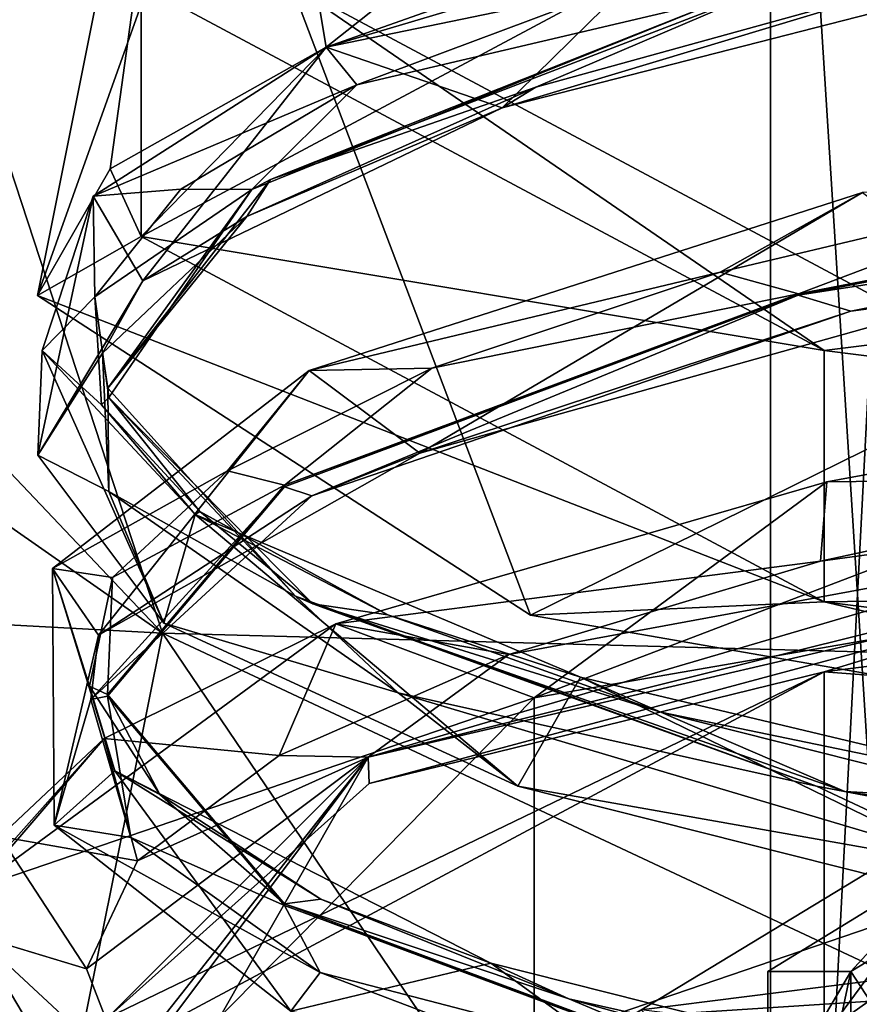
# Model space of a CAD drawing. Header units: millimetres. Extents: x -108 to 108, y -64 to 45.
# Tile 11 of 256: x -71.61 to -68.97, y -3.09 to -0.01. Entities that reach past the tile are written whole.
import ezdxf

# ---------------------------------------------------------------- set-up
doc = ezdxf.new("R2010")
doc.units = ezdxf.units.MM
doc.header["$LTSCALE"] = 65.185185
for name, color, linetype in [('2', 7, 'CONTINUOUS'), ('228', 7, 'CONTINUOUS'), ('23', 7, 'CONTINUOUS'), ('239', 7, 'CONTINUOUS'), ('242', 7, 'CONTINUOUS'), ('243', 7, 'CONTINUOUS'), ('245', 7, 'CONTINUOUS'), ('247', 7, 'CONTINUOUS'), ('27', 7, 'CONTINUOUS'), ('28', 7, 'CONTINUOUS'), ('29', 7, 'CONTINUOUS'), ('3211', 7, 'CONTINUOUS'), ('3214', 7, 'CONTINUOUS'), ('3215', 7, 'CONTINUOUS'), ('420', 7, 'CONTINUOUS'), ('50', 7, 'CONTINUOUS'), ('52', 7, 'CONTINUOUS'), ('579', 7, 'CONTINUOUS'), ('62', 7, 'CONTINUOUS'), ('74', 7, 'CONTINUOUS'), ('746', 7, 'CONTINUOUS'), ('752', 7, 'CONTINUOUS'), ('780', 7, 'CONTINUOUS'), ('829', 7, 'CONTINUOUS'), ('830', 7, 'CONTINUOUS'), ('831', 7, 'CONTINUOUS'), ('832', 7, 'CONTINUOUS'), ('834', 7, 'CONTINUOUS'), ('835', 7, 'CONTINUOUS'), ('836', 7, 'CONTINUOUS'), ('839', 7, 'CONTINUOUS'), ('840', 7, 'CONTINUOUS'), ('844', 7, 'CONTINUOUS'), ('845', 7, 'CONTINUOUS'), ('846', 7, 'CONTINUOUS')]:
    doc.layers.add(name, color=color, linetype=linetype)

msp = doc.modelspace()

# ---------------------------------------------------------------- linework, layer by layer
at = {"layer": '2', "linetype": 'CONTINUOUS'}
for points in [[(-86, -45), (-86, 45), (-66.6574, 2.1631), (-86, -45)], [(-66.6574, -2.1631), (-86, -45), (-66.6574, 2.1631), (-66.6574, -2.1631)], [(-86, -45), (-55.8852, -5.6629), (39.25, 0), (-86, -45)], [(42.0298, -10.3746), (-86, -45), (39.25, 0), (42.0298, -10.3746)], [(-64.1148, -5.6629), (-86, -45), (-66.6574, -2.1631), (-64.1148, -5.6629)]]:
    msp.add_3dface(points, dxfattribs=at)
at = {"layer": '228', "color": 7, "linetype": 'CONTINUOUS', "true_color": 0xa36635}
for points in [[(-71.225, -0.686, 194.2378), (-69.0813, -1.8317, 187.7403), (-71.55, -0.8708, 194.2704), (-71.225, -0.686, 194.2378)], [(-71.55, -0.8708, 194.2704), (-69.0813, -1.8317, 187.7403), (-70.0026, -1.8736, 188.5832), (-71.55, -0.8708, 194.2704)], [(-70.0026, -1.8736, 188.5832), (-69.0813, -1.8317, 187.7403), (-65.775, -2.6077, 184.4198), (-70.0026, -1.8736, 188.5832)], [(-69.0813, -1.8317, 187.7403), (-63.4688, -2.5398, 183.7244), (-65.775, -2.6077, 184.4198), (-69.0813, -1.8317, 187.7403)]]:
    msp.add_3dface(points, dxfattribs=at)
at = {"layer": '23', "color": 7, "linetype": 'CONTINUOUS', "true_color": 0x0303ff}
msp.add_3dface([(-70.9846, 0.7131, 190.3668), (-66.7886, -0.2897, 184.6795), (-68.6969, 0.2357, 187.6592), (-70.9846, 0.7131, 190.3668)], dxfattribs=at)
at = {"layer": '239', "color": 7, "linetype": 'CONTINUOUS', "true_color": 0xa36635}
for points in [[(-69.1627, -0.8704, 201.0375), (-66.6519, -0.3852, 203.498), (-69.1624, -0.8654, 201.0371), (-69.1627, -0.8704, 201.0375)], [(-69.1624, -0.8654, 201.0371), (-66.6519, -0.3852, 203.498), (-66.6515, -0.3802, 203.4975), (-69.1624, -0.8654, 201.0371)], [(-70.7747, -1.4709, 197.9338), (-69.1627, -0.8704, 201.0375), (-70.7746, -1.4659, 197.9333), (-70.7747, -1.4709, 197.9338)], [(-70.7746, -1.4659, 197.9333), (-69.1627, -0.8704, 201.0375), (-69.1624, -0.8654, 201.0371), (-70.7746, -1.4659, 197.9333)], [(-71.33, -2.1226, 194.4912), (-70.7747, -1.4709, 197.9338), (-70.7746, -1.4659, 197.9333), (-71.33, -2.1226, 194.4912)], [(-71.33, -2.1275, 194.492), (-70.7747, -1.4709, 197.9338), (-71.33, -2.1226, 194.4912), (-71.33, -2.1275, 194.492)]]:
    msp.add_3dface(points, dxfattribs=at)
at = {"layer": '242', "color": 7, "linetype": 'CONTINUOUS', "true_color": 0xa36635}
for points in [[(-69.0813, -1.0438, 187.6014), (-71.225, -0.686, 194.2378), (-71.225, 0.1019, 194.0989), (-69.0813, -1.0438, 187.6014)], [(-69.0813, -1.8317, 187.7403), (-71.225, -0.686, 194.2378), (-69.0813, -1.0438, 187.6014), (-69.0813, -1.8317, 187.7403)], [(-63.4688, -1.7519, 183.5855), (-69.0813, -1.8317, 187.7403), (-69.0813, -1.0438, 187.6014), (-63.4688, -1.7519, 183.5855)], [(-63.4688, -2.5398, 183.7244), (-69.0813, -1.8317, 187.7403), (-63.4688, -1.7519, 183.5855), (-63.4688, -2.5398, 183.7244)]]:
    msp.add_3dface(points, dxfattribs=at)
at = {"layer": '243', "color": 7, "linetype": 'CONTINUOUS', "true_color": 0xa36635}
for points in [[(-70.075, -3.8866, 194.8022), (-68.1508, -2.8583, 200.6342), (-70.075, -8.8106, 195.6704), (-70.075, -3.8866, 194.8022)], [(-70.075, -8.8106, 195.6704), (-68.1508, -2.8583, 200.6342), (-68.1509, -7.7823, 201.5023), (-70.075, -8.8106, 195.6704)]]:
    msp.add_3dface(points, dxfattribs=at)
at = {"layer": '245', "color": 7, "linetype": 'CONTINUOUS', "true_color": 0xa36635}
for points in [[(-69.2549, 0.0947, 200.7368), (-69.3808, 0.0648, 200.5571), (-70.8188, -0.5073, 197.623), (-69.2549, 0.0947, 200.7368)], [(-69.3808, 0.0648, 200.5571), (-70.8771, -0.5389, 197.4321), (-70.8188, -0.5073, 197.623), (-69.3808, 0.0648, 200.5571)], [(-70.8188, -0.5073, 197.623), (-70.8771, -0.5389, 197.4321), (-71.3293, -1.1615, 194.1922), (-70.8188, -0.5073, 197.623)], [(-70.8771, -0.5389, 197.4321), (-71.3257, -1.191, 194.0101), (-71.3293, -1.1615, 194.1922), (-70.8771, -0.5389, 197.4321)], [(-71.3293, -1.1615, 194.1922), (-71.3257, -1.191, 194.0101), (-70.7401, -1.8141, 190.773), (-71.3293, -1.1615, 194.1922)], [(-71.3257, -1.191, 194.0101), (-70.6861, -1.8388, 190.6179), (-70.7401, -1.8141, 190.773), (-71.3257, -1.191, 194.0101)], [(-70.7401, -1.8141, 190.773), (-70.6861, -1.8388, 190.6179), (-69.1053, -2.4098, 187.6952), (-70.7401, -1.8141, 190.773)], [(-70.6861, -1.8388, 190.6179), (-69.0165, -2.4275, 187.5783), (-69.1053, -2.4098, 187.6952), (-70.6861, -1.8388, 190.6179)], [(-69.1053, -2.4098, 187.6952), (-69.0165, -2.4275, 187.5783), (-66.5865, -2.8893, 185.2653), (-69.1053, -2.4098, 187.6952)], [(-69.0165, -2.4275, 187.5783), (-66.4811, -2.899, 185.1915), (-66.5865, -2.8893, 185.2653), (-69.0165, -2.4275, 187.5783)]]:
    msp.add_3dface(points, dxfattribs=at)
at = {"layer": '247', "color": 7, "linetype": 'CONTINUOUS', "true_color": 0x404040}
msp.add_3dface([(-70.75, 0.1019, 194.0989), (-68.6969, 0.2357, 187.6592), (-68.697, -0.9953, 187.8764), (-70.75, 0.1019, 194.0989)], dxfattribs=at)
at = {"layer": '27', "linetype": 'CONTINUOUS'}
for points in [[(-70.6975, -1.1062, 198.7341), (-68.9614, -0.5485, 201.6127), (-70.3498, -1.3654, 199.5635), (-70.6975, -1.1062, 198.7341)], [(-70.3498, -1.3654, 199.5635), (-68.9614, -0.5485, 201.6127), (-68.5477, -0.8612, 202.1565), (-70.3498, -1.3654, 199.5635)], [(-71.5027, -1.7279, 195.4818), (-70.6975, -1.1062, 198.7341), (-71.3588, -1.9369, 196.5838), (-71.5027, -1.7279, 195.4818)], [(-71.3588, -1.9369, 196.5838), (-70.6975, -1.1062, 198.7341), (-70.3498, -1.3654, 199.5635), (-71.3588, -1.9369, 196.5838)], [(-71.3068, -2.3627, 192.1396), (-71.5027, -1.7279, 195.4818), (-71.4974, -2.5328, 193.4458), (-71.3068, -2.3627, 192.1396)], [(-71.4974, -2.5328, 193.4458), (-71.5027, -1.7279, 195.4818), (-71.3588, -1.9369, 196.5838), (-71.4974, -2.5328, 193.4458)], [(-70.7553, -3.1165, 190.3913), (-71.3068, -2.3627, 192.1396), (-71.4974, -2.5328, 193.4458), (-70.7553, -3.1165, 190.3913)], [(-70.1269, -2.9657, 189.0001), (-71.3068, -2.3627, 192.1396), (-70.7553, -3.1165, 190.3913), (-70.1269, -2.9657, 189.0001)], [(-69.189, -3.6461, 187.6544), (-70.1269, -2.9657, 189.0001), (-70.7553, -3.1165, 190.3913), (-69.189, -3.6461, 187.6544)], [(-68.0656, -3.4851, 186.3366), (-70.1269, -2.9657, 189.0001), (-69.189, -3.6461, 187.6544), (-68.0656, -3.4851, 186.3366)]]:
    msp.add_3dface(points, dxfattribs=at)
at = {"layer": '28', "color": 7, "linetype": 'CONTINUOUS', "true_color": 0x0303ff}
for points in [[(-67.2591, -1.6592, 204.555), (-69.9913, -2.1336, 201.8644), (-67.4118, -1.149, 203.4549), (-67.2591, -1.6592, 204.555)], [(-67.4118, -1.149, 203.4549), (-69.9913, -2.1336, 201.8644), (-69.0736, -1.4552, 201.837), (-67.4118, -1.149, 203.4549)], [(-69.0736, -1.4552, 201.837), (-69.9913, -2.1336, 201.8644), (-70.6135, -1.9009, 199.4594), (-69.0736, -1.4552, 201.837)], [(-69.9913, -2.1336, 201.8644), (-71.7456, -2.7315, 198.4736), (-70.6135, -1.9009, 199.4594), (-69.9913, -2.1336, 201.8644)], [(-70.6135, -1.9009, 199.4594), (-71.7456, -2.7315, 198.4736), (-71.3402, -2.2604, 197.5278), (-70.6135, -1.9009, 199.4594)], [(-71.7456, -2.7315, 198.4736), (-72.35, -3.3942, 194.7154), (-71.3402, -2.2604, 197.5278), (-71.7456, -2.7315, 198.4736)], [(-71.3402, -2.2604, 197.5278), (-72.35, -3.3942, 194.7154), (-71.6666, -2.5679, 195.8685), (-71.3402, -2.2604, 197.5278)], [(-71.7424, -2.8784, 194.1869), (-71.7456, -4.0569, 190.9572), (-71.5414, -3.2159, 192.3618), (-71.7424, -2.8784, 194.1869)]]:
    msp.add_3dface(points, dxfattribs=at)
at = {"layer": '29', "color": 7, "linetype": 'CONTINUOUS', "true_color": 0x0303ff}
for points in [[(-69.9913, -2.1336, 201.8644), (-67.2591, -1.6592, 204.555), (-69.9913, -3.3154, 202.0727), (-69.9913, -2.1336, 201.8644)], [(-69.9913, -3.3154, 202.0727), (-67.2591, -1.6592, 204.555), (-67.2591, -2.841, 204.7634), (-69.9913, -3.3154, 202.0727)], [(-71.7456, -2.7315, 198.4736), (-69.9913, -2.1336, 201.8644), (-71.7456, -3.9133, 198.6819), (-71.7456, -2.7315, 198.4736)], [(-71.7456, -3.9133, 198.6819), (-69.9913, -2.1336, 201.8644), (-69.9913, -3.3154, 202.0727), (-71.7456, -3.9133, 198.6819)]]:
    msp.add_3dface(points, dxfattribs=at)
at = {"layer": '3211', "linetype": 'CONTINUOUS'}
for points in [[(-70.9846, 1.9527, 197.397), (-66.7886, 2.9555, 203.0843), (-70.6443, -0.0922, 198.6858), (-70.9846, 1.9527, 197.397)], [(-70.6443, -0.0922, 198.6858), (-66.7886, 2.9555, 203.0843), (-70.0921, -0.2826, 199.8704), (-70.6443, -0.0922, 198.6858)], [(-66.7886, 2.9555, 203.0843), (-68.2607, 0.1872, 202.2808), (-70.0921, -0.2826, 199.8704), (-66.7886, 2.9555, 203.0843)], [(-70.9846, 0.7131, 190.3668), (-70.9846, 1.9527, 197.397), (-71.55, -0.8708, 194.2704), (-70.9846, 0.7131, 190.3668)], [(-71.55, -0.8708, 194.2704), (-70.9846, 1.9527, 197.397), (-71.3213, -0.4736, 196.5227), (-71.55, -0.8708, 194.2704)], [(-70.9846, 1.9527, 197.397), (-70.6443, -0.0922, 198.6858), (-71.3213, -0.4736, 196.5227), (-70.9846, 1.9527, 197.397)], [(-70.9846, 0.7131, 190.3668), (-71.55, -0.8708, 194.2704), (-70.0026, -1.8736, 188.5832), (-70.9846, 0.7131, 190.3668)], [(-66.7886, -0.2897, 184.6795), (-70.9846, 0.7131, 190.3668), (-70.0026, -1.8736, 188.5832), (-66.7886, -0.2897, 184.6795)], [(-71.3755, -0.5594, 196.2462), (-70.6443, -0.0922, 198.6858), (-71.219, -0.8248, 197.0501), (-71.3755, -0.5594, 196.2462)], [(-70.6443, -0.0922, 198.6858), (-70.0921, -0.2826, 199.8704), (-71.219, -0.8248, 197.0501), (-70.6443, -0.0922, 198.6858)], [(-66.7886, -0.2897, 184.6795), (-70.0026, -1.8736, 188.5832), (-65.775, -2.6077, 184.4198), (-66.7886, -0.2897, 184.6795)], [(-71.5347, -1.0435, 193.6968), (-71.3755, -0.5594, 196.2462), (-71.5486, -1.3716, 194.1752), (-71.5347, -1.0435, 193.6968)], [(-71.3755, -0.5594, 196.2462), (-71.219, -0.8248, 197.0501), (-71.5486, -1.3716, 194.1752), (-71.3755, -0.5594, 196.2462)], [(-71.5347, -1.0435, 193.6968), (-71.5486, -1.3716, 194.1752), (-71.153, -1.8992, 191.4034), (-71.5347, -1.0435, 193.6968)], [(-71.0555, -1.5581, 190.9967), (-71.5347, -1.0435, 193.6968), (-71.153, -1.8992, 191.4034), (-71.0555, -1.5581, 190.9967)], [(-71.0555, -1.5581, 190.9967), (-71.153, -1.8992, 191.4034), (-70.0422, -2.41, 188.748), (-71.0555, -1.5581, 190.9967)], [(-69.8459, -2.0681, 188.3501), (-71.0555, -1.5581, 190.9967), (-70.0422, -2.41, 188.748), (-69.8459, -2.0681, 188.3501)], [(-69.8459, -2.0681, 188.3501), (-70.0422, -2.41, 188.748), (-68.1819, -2.8784, 186.3464), (-69.8459, -2.0681, 188.3501)], [(-68.0011, -2.5075, 186.1008), (-69.8459, -2.0681, 188.3501), (-68.1819, -2.8784, 186.3464), (-68.0011, -2.5075, 186.1008)]]:
    msp.add_3dface(points, dxfattribs=at)
at = {"layer": '3214', "color": 7, "linetype": 'CONTINUOUS', "true_color": 0xa36635}
for points in [[(-66.7338, -1.3817, 203.6129), (-70.512, -2.319, 198.818), (-68.1665, -1.6317, 202.3792), (-66.7338, -1.3817, 203.6129)], [(-68.1665, -1.6317, 202.3792), (-70.512, -2.319, 198.818), (-68.1665, -1.7738, 202.4043), (-68.1665, -1.6317, 202.3792)], [(-68.1665, -1.7738, 202.4043), (-70.512, -2.319, 198.818), (-70.5094, -2.4024, 198.8392), (-68.1665, -1.7738, 202.4043)], [(-71.2895, -3.3038, 193.7271), (-71.33, -3.1375, 194.6701), (-70.512, -2.319, 198.818), (-71.2895, -3.3038, 193.7271)], [(-70.512, -2.319, 198.818), (-71.33, -3.1375, 194.6701), (-70.5094, -2.4024, 198.8392), (-70.512, -2.319, 198.818)], [(-71.1681, -3.4689, 192.7908), (-71.2895, -3.3038, 193.7271), (-70.512, -2.319, 198.818), (-71.1681, -3.4689, 192.7908)]]:
    msp.add_3dface(points, dxfattribs=at)
at = {"layer": '3215', "color": 7, "linetype": 'CONTINUOUS', "true_color": 0xa36635}
for points in [[(-71.33, -2.1275, 194.492), (-71.33, -2.1226, 194.4912), (-70.7747, -2.7792, 191.0494), (-71.33, -2.1275, 194.492)], [(-71.33, -2.1275, 194.492), (-70.7747, -2.7792, 191.0494), (-70.7746, -2.7842, 191.0498), (-71.33, -2.1275, 194.492)], [(-70.7747, -2.7792, 191.0494), (-69.1627, -3.3796, 187.9457), (-70.7746, -2.7842, 191.0498), (-70.7747, -2.7792, 191.0494)], [(-69.1627, -3.3796, 187.9457), (-69.1624, -3.3846, 187.9461), (-70.7746, -2.7842, 191.0498), (-69.1627, -3.3796, 187.9457)]]:
    msp.add_3dface(points, dxfattribs=at)
at = {"layer": '420', "color": 8, "linetype": 'CONTINUOUS'}
for points in [[(-68.998, -4.2213, 196.359), (-68.998, -2.9921, 196.1422), (-69.2582, -4.2213, 196.359), (-68.998, -4.2213, 196.359)], [(-69.2582, -4.2213, 196.359), (-68.998, -2.9921, 196.1422), (-69.2582, -3.4335, 196.2201), (-69.2582, -4.2213, 196.359)], [(-69.2582, -3.4335, 196.2201), (-68.998, -2.9921, 196.1422), (-69.2582, -2.9921, 196.1422), (-69.2582, -3.4335, 196.2201)]]:
    msp.add_3dface(points, dxfattribs=at)
at = {"layer": '50', "linetype": 'CONTINUOUS'}
for points in [[(-68.7535, 2.5, 7.5902), (-69.25, 2.5, 9), (-68.6279, -7.3217, 7.4468), (-68.7535, 2.5, 7.5902)], [(-68.6279, -7.3217, 7.4468), (-69.25, 2.5, 9), (-69.25, -7.0611, 9), (-68.6279, -7.3217, 7.4468)]]:
    msp.add_3dface(points, dxfattribs=at)
at = {"layer": '52', "linetype": 'CONTINUOUS'}
for points in [[(-69.25, -7.0611, 9), (-69.25, 2.5, 9), (-68.7535, 2.5, 10.4098), (-69.25, -7.0611, 9)], [(-69.25, -7.0611, 9), (-68.7535, 2.5, 10.4098), (-68.628, -7.3216, 10.5531), (-69.25, -7.0611, 9)]]:
    msp.add_3dface(points, dxfattribs=at)
at = {"layer": '579', "color": 8, "linetype": 'CONTINUOUS'}
for points in [[(-68.424, -2.6424, 198.126), (-68.998, -2.9921, 196.1422), (-68.424, -3.8716, 198.3427), (-68.424, -2.6424, 198.126)], [(-68.998, -2.9921, 196.1422), (-68.998, -4.2213, 196.359), (-68.424, -3.8716, 198.3427), (-68.998, -2.9921, 196.1422)]]:
    msp.add_3dface(points, dxfattribs=at)
at = {"layer": '62', "linetype": 'CONTINUOUS'}
for points in [[(-75.9002, 3.0697, 208.0453), (-71.1572, -1.93, 208.2634), (-72.8124, 3.1205, 210.4337), (-75.9002, 3.0697, 208.0453)], [(-65.4937, -2.0819, 210.3856), (-65.4709, 0.5974, 211.6557), (-72.8124, 3.1205, 210.4337), (-65.4937, -2.0819, 210.3856)], [(-71.1572, -1.93, 208.2634), (-65.4937, -2.0819, 210.3856), (-72.8124, 3.1205, 210.4337), (-71.1572, -1.93, 208.2634)], [(-78.2764, 3.0433, 204.9314), (-71.1572, -1.93, 208.2634), (-75.9002, 3.0697, 208.0453), (-78.2764, 3.0433, 204.9314)], [(-75.3731, -1.702, 203.5559), (-71.1572, -1.93, 208.2634), (-78.2764, 3.0433, 204.9314), (-75.3731, -1.702, 203.5559)], [(-71.1572, -1.93, 208.2634), (-75.3731, -1.702, 203.5559), (-71.7948, -5.0954, 202.4321), (-71.1572, -1.93, 208.2634)], [(-69.1103, -4.9528, 206.1857), (-71.1572, -1.93, 208.2634), (-71.7948, -5.0954, 202.4321), (-69.1103, -4.9528, 206.1857)], [(-65.5169, -4.5755, 208.3222), (-65.4937, -2.0819, 210.3856), (-71.1572, -1.93, 208.2634), (-65.5169, -4.5755, 208.3222)], [(-65.5169, -4.5755, 208.3222), (-71.1572, -1.93, 208.2634), (-69.1103, -4.9528, 206.1857), (-65.5169, -4.5755, 208.3222)]]:
    msp.add_3dface(points, dxfattribs=at)
at = {"layer": '74', "color": 7, "linetype": 'CONTINUOUS', "true_color": 0x0303ff}
for points in [[(-69.9913, -3.3154, 202.0727), (-67.2591, -2.841, 204.7634), (-69.1103, -4.9528, 206.1857), (-69.9913, -3.3154, 202.0727)], [(-67.2591, -2.841, 204.7634), (-65.5169, -4.5755, 208.3222), (-69.1103, -4.9528, 206.1857), (-67.2591, -2.841, 204.7634)]]:
    msp.add_3dface(points, dxfattribs=at)
at = {"layer": '746', "color": 8, "linetype": 'CONTINUOUS'}
for points in [[(-69.2582, -2.9921, 196.1422), (-68.998, -2.9921, 196.1422), (-68.6614, -2.6253, 198.2228), (-69.2582, -2.9921, 196.1422)], [(-68.998, -2.9921, 196.1422), (-68.424, -2.6424, 198.126), (-68.6614, -2.6253, 198.2228), (-68.998, -2.9921, 196.1422)]]:
    msp.add_3dface(points, dxfattribs=at)
at = {"layer": '752', "color": 8, "linetype": 'CONTINUOUS'}
for points in [[(-68.315, -2.6415, 200.712), (-69.7737, -3.1391, 197.8896), (-68.6614, -3.0666, 198.3006), (-68.315, -2.6415, 200.712)], [(-69.7737, -3.1391, 197.8896), (-69.2582, -3.4335, 196.2201), (-68.6614, -3.0666, 198.3006), (-69.7737, -3.1391, 197.8896)]]:
    msp.add_3dface(points, dxfattribs=at)
at = {"layer": '780', "color": 8, "linetype": 'CONTINUOUS'}
for points in [[(-69.2582, -3.4335, 196.2201), (-69.2582, -2.9921, 196.1422), (-68.6614, -2.6253, 198.2228), (-69.2582, -3.4335, 196.2201)], [(-69.2582, -3.4335, 196.2201), (-68.6614, -2.6253, 198.2228), (-68.6614, -3.0666, 198.3006), (-69.2582, -3.4335, 196.2201)]]:
    msp.add_3dface(points, dxfattribs=at)
at = {"layer": '829', "color": 7, "linetype": 'CONTINUOUS', "true_color": 0xa36635}
for points in [[(-70.5475, -0.2107, 198.5356), (-69.3808, 0.0648, 200.5571), (-69.7249, 0.098, 200.1322), (-70.5475, -0.2107, 198.5356)], [(-70.8771, -0.5389, 197.4321), (-69.3808, 0.0648, 200.5571), (-70.5475, -0.2107, 198.5356), (-70.8771, -0.5389, 197.4321)], [(-71.1004, -0.538, 196.8304), (-70.8771, -0.5389, 197.4321), (-70.5475, -0.2107, 198.5356), (-71.1004, -0.538, 196.8304)], [(-69.1624, -0.8654, 201.0371), (-66.6515, -0.3802, 203.4975), (-68.2631, -0.5261, 202.1787), (-69.1624, -0.8654, 201.0371)], [(-71.3695, -0.8753, 195.0607), (-70.8771, -0.5389, 197.4321), (-71.1004, -0.538, 196.8304), (-71.3695, -0.8753, 195.0607)], [(-71.3257, -1.191, 194.0101), (-70.8771, -0.5389, 197.4321), (-71.3695, -0.8753, 195.0607), (-71.3257, -1.191, 194.0101)], [(-69.4081, -0.7982, 200.7878), (-69.1624, -0.8654, 201.0371), (-68.2631, -0.5261, 202.1787), (-69.4081, -0.7982, 200.7878)], [(-70.3128, -1.0993, 199.2348), (-69.1624, -0.8654, 201.0371), (-69.4081, -0.7982, 200.7878), (-70.3128, -1.0993, 199.2348)], [(-71.3488, -1.2136, 193.2784), (-71.3257, -1.191, 194.0101), (-71.3695, -0.8753, 195.0607), (-71.3488, -1.2136, 193.2784)], [(-70.7746, -1.4659, 197.9333), (-69.1624, -0.8654, 201.0371), (-70.3128, -1.0993, 199.2348), (-70.7746, -1.4659, 197.9333)], [(-70.9534, -1.4212, 197.5611), (-70.7746, -1.4659, 197.9333), (-70.3128, -1.0993, 199.2348), (-70.9534, -1.4212, 197.5611)], [(-71.0403, -1.5488, 191.5213), (-71.3257, -1.191, 194.0101), (-71.3488, -1.2136, 193.2784), (-71.0403, -1.5488, 191.5213)], [(-70.6861, -1.8388, 190.6179), (-71.3257, -1.191, 194.0101), (-71.0403, -1.5488, 191.5213), (-70.6861, -1.8388, 190.6179)], [(-66.7338, -1.3817, 203.6129), (-70.0711, -1.9972, 199.8845), (-70.512, -2.319, 198.818), (-66.7338, -1.3817, 203.6129)], [(-69.0926, -1.704, 201.3931), (-70.0711, -1.9972, 199.8845), (-66.7338, -1.3817, 203.6129), (-69.0926, -1.704, 201.3931)], [(-67.8813, -1.4417, 202.7293), (-69.0926, -1.704, 201.3931), (-66.7338, -1.3817, 203.6129), (-67.8813, -1.4417, 202.7293)], [(-71.3145, -1.7561, 195.8079), (-70.7746, -1.4659, 197.9333), (-70.9534, -1.4212, 197.5611), (-71.3145, -1.7561, 195.8079)], [(-71.33, -2.1226, 194.4912), (-70.7746, -1.4659, 197.9333), (-71.3145, -1.7561, 195.8079), (-71.33, -2.1226, 194.4912)], [(-70.4504, -1.8733, 189.832), (-70.6861, -1.8388, 190.6179), (-71.0403, -1.5488, 191.5213), (-70.4504, -1.8733, 189.832)], [(-71.3865, -2.0966, 194.0143), (-71.33, -2.1226, 194.4912), (-71.3145, -1.7561, 195.8079), (-71.3865, -2.0966, 194.0143)], [(-69.0165, -2.4275, 187.5783), (-70.6861, -1.8388, 190.6179), (-69.5936, -2.1784, 188.2554), (-69.0165, -2.4275, 187.5783)], [(-69.5936, -2.1784, 188.2554), (-70.6861, -1.8388, 190.6179), (-70.4504, -1.8733, 189.832), (-69.5936, -2.1784, 188.2554)], [(-70.0711, -1.9972, 199.8845), (-70.7918, -2.3136, 198.2428), (-70.512, -2.319, 198.818), (-70.0711, -1.9972, 199.8845)], [(-71.1655, -2.4363, 192.2306), (-71.33, -2.1226, 194.4912), (-71.3865, -2.0966, 194.0143), (-71.1655, -2.4363, 192.2306)], [(-71.33, -2.1226, 194.4912), (-71.1655, -2.4363, 192.2306), (-70.7747, -2.7792, 191.0494), (-71.33, -2.1226, 194.4912)], [(-68.491, -2.4564, 186.832), (-69.0165, -2.4275, 187.5783), (-69.5936, -2.1784, 188.2554), (-68.491, -2.4564, 186.832)], [(-70.7918, -2.3136, 198.2428), (-71.236, -2.6442, 196.5155), (-70.512, -2.319, 198.818), (-70.7918, -2.3136, 198.2428)], [(-71.3956, -2.9829, 194.7347), (-71.2652, -3.3212, 192.9545), (-70.512, -2.319, 198.818), (-71.3956, -2.9829, 194.7347)], [(-71.236, -2.6442, 196.5155), (-71.3956, -2.9829, 194.7347), (-70.512, -2.319, 198.818), (-71.236, -2.6442, 196.5155)], [(-71.2652, -3.3212, 192.9545), (-71.1681, -3.4689, 192.7908), (-70.512, -2.319, 198.818), (-71.2652, -3.3212, 192.9545)], [(-71.1655, -2.4363, 192.2306), (-70.6607, -2.7651, 190.5151), (-70.7747, -2.7792, 191.0494), (-71.1655, -2.4363, 192.2306)], [(-66.4811, -2.899, 185.1915), (-69.0165, -2.4275, 187.5783), (-67.1718, -2.6997, 185.6), (-66.4811, -2.899, 185.1915)], [(-67.1718, -2.6997, 185.6), (-69.0165, -2.4275, 187.5783), (-68.491, -2.4564, 186.832), (-67.1718, -2.6997, 185.6)], [(-70.6607, -2.7651, 190.5151), (-69.8825, -3.0775, 188.897), (-70.7747, -2.7792, 191.0494), (-70.6607, -2.7651, 190.5151)], [(-70.7747, -2.7792, 191.0494), (-69.8825, -3.0775, 188.897), (-69.1627, -3.3796, 187.9457), (-70.7747, -2.7792, 191.0494)], [(-69.8825, -3.0775, 188.897), (-68.8515, -3.3648, 187.4218), (-69.1627, -3.3796, 187.9457), (-69.8825, -3.0775, 188.897)]]:
    msp.add_3dface(points, dxfattribs=at)
at = {"layer": '830', "color": 7, "linetype": 'CONTINUOUS', "true_color": 0xa36635}
for points in [[(-70.6443, -0.0922, 198.6858), (-69.7249, 0.098, 200.1322), (-68.981, 0.402, 201.3557), (-70.6443, -0.0922, 198.6858)], [(-70.5475, -0.2107, 198.5356), (-69.7249, 0.098, 200.1322), (-70.6443, -0.0922, 198.6858), (-70.5475, -0.2107, 198.5356)], [(-71.3755, -0.5594, 196.2462), (-70.5475, -0.2107, 198.5356), (-70.6443, -0.0922, 198.6858), (-71.3755, -0.5594, 196.2462)], [(-71.1004, -0.538, 196.8304), (-70.5475, -0.2107, 198.5356), (-71.3755, -0.5594, 196.2462), (-71.1004, -0.538, 196.8304)], [(-71.3695, -0.8753, 195.0607), (-71.1004, -0.538, 196.8304), (-71.3755, -0.5594, 196.2462), (-71.3695, -0.8753, 195.0607)], [(-68.9614, -0.5485, 201.6127), (-70.6975, -1.1062, 198.7341), (-69.4081, -0.7982, 200.7878), (-68.9614, -0.5485, 201.6127)], [(-68.9614, -0.5485, 201.6127), (-69.4081, -0.7982, 200.7878), (-68.2631, -0.5261, 202.1787), (-68.9614, -0.5485, 201.6127)], [(-71.5347, -1.0435, 193.6968), (-71.3695, -0.8753, 195.0607), (-71.3755, -0.5594, 196.2462), (-71.5347, -1.0435, 193.6968)], [(-70.6975, -1.1062, 198.7341), (-70.3128, -1.0993, 199.2348), (-69.4081, -0.7982, 200.7878), (-70.6975, -1.1062, 198.7341)], [(-71.3488, -1.2136, 193.2784), (-71.3695, -0.8753, 195.0607), (-71.5347, -1.0435, 193.6968), (-71.3488, -1.2136, 193.2784)], [(-71.0555, -1.5581, 190.9967), (-71.3488, -1.2136, 193.2784), (-71.5347, -1.0435, 193.6968), (-71.0555, -1.5581, 190.9967)], [(-70.6975, -1.1062, 198.7341), (-71.5027, -1.7279, 195.4818), (-70.9534, -1.4212, 197.5611), (-70.6975, -1.1062, 198.7341)], [(-70.6975, -1.1062, 198.7341), (-70.9534, -1.4212, 197.5611), (-70.3128, -1.0993, 199.2348), (-70.6975, -1.1062, 198.7341)], [(-67.4118, -1.149, 203.4549), (-69.0736, -1.4552, 201.837), (-67.8813, -1.4417, 202.7293), (-67.4118, -1.149, 203.4549)], [(-71.0403, -1.5488, 191.5213), (-71.3488, -1.2136, 193.2784), (-71.0555, -1.5581, 190.9967), (-71.0403, -1.5488, 191.5213)], [(-71.5027, -1.7279, 195.4818), (-71.3145, -1.7561, 195.8079), (-70.9534, -1.4212, 197.5611), (-71.5027, -1.7279, 195.4818)], [(-69.0736, -1.4552, 201.837), (-69.0926, -1.704, 201.3931), (-67.8813, -1.4417, 202.7293), (-69.0736, -1.4552, 201.837)], [(-69.0736, -1.4552, 201.837), (-70.6135, -1.9009, 199.4594), (-69.0926, -1.704, 201.3931), (-69.0736, -1.4552, 201.837)], [(-70.4504, -1.8733, 189.832), (-71.0403, -1.5488, 191.5213), (-71.0555, -1.5581, 190.9967), (-70.4504, -1.8733, 189.832)], [(-69.8459, -2.0681, 188.3501), (-70.4504, -1.8733, 189.832), (-71.0555, -1.5581, 190.9967), (-69.8459, -2.0681, 188.3501)], [(-71.5027, -1.7279, 195.4818), (-71.3068, -2.3627, 192.1396), (-71.3865, -2.0966, 194.0143), (-71.5027, -1.7279, 195.4818)], [(-71.5027, -1.7279, 195.4818), (-71.3865, -2.0966, 194.0143), (-71.3145, -1.7561, 195.8079), (-71.5027, -1.7279, 195.4818)], [(-70.6135, -1.9009, 199.4594), (-70.0711, -1.9972, 199.8845), (-69.0926, -1.704, 201.3931), (-70.6135, -1.9009, 199.4594)], [(-69.5936, -2.1784, 188.2554), (-70.4504, -1.8733, 189.832), (-69.8459, -2.0681, 188.3501), (-69.5936, -2.1784, 188.2554)], [(-70.6135, -1.9009, 199.4594), (-71.3402, -2.2604, 197.5278), (-70.7918, -2.3136, 198.2428), (-70.6135, -1.9009, 199.4594)], [(-70.6135, -1.9009, 199.4594), (-70.7918, -2.3136, 198.2428), (-70.0711, -1.9972, 199.8845), (-70.6135, -1.9009, 199.4594)], [(-68.0011, -2.5075, 186.1008), (-69.5936, -2.1784, 188.2554), (-69.8459, -2.0681, 188.3501), (-68.0011, -2.5075, 186.1008)], [(-71.3068, -2.3627, 192.1396), (-71.1655, -2.4363, 192.2306), (-71.3865, -2.0966, 194.0143), (-71.3068, -2.3627, 192.1396)], [(-68.491, -2.4564, 186.832), (-69.5936, -2.1784, 188.2554), (-68.0011, -2.5075, 186.1008), (-68.491, -2.4564, 186.832)], [(-71.3402, -2.2604, 197.5278), (-71.6666, -2.5679, 195.8685), (-71.236, -2.6442, 196.5155), (-71.3402, -2.2604, 197.5278)], [(-71.3402, -2.2604, 197.5278), (-71.236, -2.6442, 196.5155), (-70.7918, -2.3136, 198.2428), (-71.3402, -2.2604, 197.5278)], [(-71.3068, -2.3627, 192.1396), (-70.1269, -2.9657, 189.0001), (-70.6607, -2.7651, 190.5151), (-71.3068, -2.3627, 192.1396)], [(-71.3068, -2.3627, 192.1396), (-70.6607, -2.7651, 190.5151), (-71.1655, -2.4363, 192.2306), (-71.3068, -2.3627, 192.1396)], [(-71.6666, -2.5679, 195.8685), (-71.7424, -2.8784, 194.1869), (-71.3956, -2.9829, 194.7347), (-71.6666, -2.5679, 195.8685)], [(-71.6666, -2.5679, 195.8685), (-71.3956, -2.9829, 194.7347), (-71.236, -2.6442, 196.5155), (-71.6666, -2.5679, 195.8685)], [(-70.1269, -2.9657, 189.0001), (-69.8825, -3.0775, 188.897), (-70.6607, -2.7651, 190.5151), (-70.1269, -2.9657, 189.0001)], [(-71.7424, -2.8784, 194.1869), (-71.5414, -3.2159, 192.3618), (-71.2652, -3.3212, 192.9545), (-71.7424, -2.8784, 194.1869)], [(-71.7424, -2.8784, 194.1869), (-71.2652, -3.3212, 192.9545), (-71.3956, -2.9829, 194.7347), (-71.7424, -2.8784, 194.1869)], [(-70.1269, -2.9657, 189.0001), (-68.0656, -3.4851, 186.3366), (-69.8825, -3.0775, 188.897), (-70.1269, -2.9657, 189.0001)], [(-68.0656, -3.4851, 186.3366), (-68.8515, -3.3648, 187.4218), (-69.8825, -3.0775, 188.897), (-68.0656, -3.4851, 186.3366)]]:
    msp.add_3dface(points, dxfattribs=at)
at = {"layer": '831', "color": 7, "linetype": 'CONTINUOUS', "true_color": 0xa36635}
for points in [[(-70.0921, -0.2826, 199.8704), (-68.2607, 0.1872, 202.2808), (-68.6635, 0.1479, 201.6086), (-70.0921, -0.2826, 199.8704)], [(-69.9862, -0.2179, 199.7305), (-70.0921, -0.2826, 199.8704), (-68.6635, 0.1479, 201.6086), (-69.9862, -0.2179, 199.7305)], [(-70.8931, -0.6233, 197.6266), (-70.0921, -0.2826, 199.8704), (-69.9862, -0.2179, 199.7305), (-70.8931, -0.6233, 197.6266)], [(-71.219, -0.8248, 197.0501), (-70.0921, -0.2826, 199.8704), (-70.8931, -0.6233, 197.6266), (-71.219, -0.8248, 197.0501)], [(-68.998, -0.9207, 201.3803), (-68.5477, -0.8612, 202.1565), (-67.3917, -0.5963, 203.0294), (-68.998, -0.9207, 201.3803)], [(-71.3462, -1.0517, 195.3837), (-71.219, -0.8248, 197.0501), (-70.8931, -0.6233, 197.6266), (-71.3462, -1.0517, 195.3837)], [(-71.5486, -1.3716, 194.1752), (-71.219, -0.8248, 197.0501), (-71.3462, -1.0517, 195.3837), (-71.5486, -1.3716, 194.1752)], [(-70.3498, -1.3654, 199.5635), (-68.5477, -0.8612, 202.1565), (-68.998, -0.9207, 201.3803), (-70.3498, -1.3654, 199.5635)], [(-70.6894, -1.4994, 198.3928), (-70.3498, -1.3654, 199.5635), (-68.998, -0.9207, 201.3803), (-70.6894, -1.4994, 198.3928)], [(-71.3258, -1.4861, 193.0961), (-71.5486, -1.3716, 194.1752), (-71.3462, -1.0517, 195.3837), (-71.3258, -1.4861, 193.0961)], [(-71.153, -1.8992, 191.4034), (-71.5486, -1.3716, 194.1752), (-71.3258, -1.4861, 193.0961), (-71.153, -1.8992, 191.4034)], [(-71.3588, -1.9369, 196.5838), (-70.3498, -1.3654, 199.5635), (-70.6894, -1.4994, 198.3928), (-71.3588, -1.9369, 196.5838)], [(-71.3829, -2.138, 195.0496), (-71.3588, -1.9369, 196.5838), (-70.6894, -1.4994, 198.3928), (-71.3829, -2.138, 195.0496)], [(-70.4179, -2.1174, 189.7998), (-71.153, -1.8992, 191.4034), (-71.3258, -1.4861, 193.0961), (-70.4179, -2.1174, 189.7998)], [(-70.0422, -2.41, 188.748), (-71.153, -1.8992, 191.4034), (-70.4179, -2.1174, 189.7998), (-70.0422, -2.41, 188.748)], [(-71.4974, -2.5328, 193.4458), (-71.3588, -1.9369, 196.5838), (-71.3829, -2.138, 195.0496), (-71.4974, -2.5328, 193.4458)], [(-68.5369, -2.6766, 186.9232), (-70.0422, -2.41, 188.748), (-70.4179, -2.1174, 189.7998), (-68.5369, -2.6766, 186.9232)], [(-71.2569, -2.5716, 192.768), (-71.4974, -2.5328, 193.4458), (-71.3829, -2.138, 195.0496), (-71.2569, -2.5716, 192.768)], [(-68.1819, -2.8784, 186.3464), (-70.0422, -2.41, 188.748), (-68.5369, -2.6766, 186.9232), (-68.1819, -2.8784, 186.3464)], [(-70.7553, -3.1165, 190.3913), (-71.4974, -2.5328, 193.4458), (-70.6624, -2.9943, 190.5601), (-70.7553, -3.1165, 190.3913)], [(-70.6624, -2.9943, 190.5601), (-71.4974, -2.5328, 193.4458), (-71.2569, -2.5716, 192.768), (-70.6624, -2.9943, 190.5601)], [(-69.623, -3.3895, 188.5157), (-70.7553, -3.1165, 190.3913), (-70.6624, -2.9943, 190.5601), (-69.623, -3.3895, 188.5157)]]:
    msp.add_3dface(points, dxfattribs=at)
at = {"layer": '832', "color": 7, "linetype": 'CONTINUOUS', "true_color": 0xa36635}
for points in [[(-69.2549, 0.0947, 200.7368), (-69.9862, -0.2179, 199.7305), (-68.6635, 0.1479, 201.6086), (-69.2549, 0.0947, 200.7368)], [(-69.2549, 0.0947, 200.7368), (-70.8188, -0.5073, 197.623), (-69.9862, -0.2179, 199.7305), (-69.2549, 0.0947, 200.7368)], [(-70.8188, -0.5073, 197.623), (-70.8931, -0.6233, 197.6266), (-69.9862, -0.2179, 199.7305), (-70.8188, -0.5073, 197.623)], [(-66.6519, -0.3852, 203.498), (-69.1627, -0.8704, 201.0375), (-67.3917, -0.5963, 203.0294), (-66.6519, -0.3852, 203.498)], [(-70.8188, -0.5073, 197.623), (-71.3293, -1.1615, 194.1922), (-70.8931, -0.6233, 197.6266), (-70.8188, -0.5073, 197.623)], [(-69.1627, -0.8704, 201.0375), (-68.998, -0.9207, 201.3803), (-67.3917, -0.5963, 203.0294), (-69.1627, -0.8704, 201.0375)], [(-71.3293, -1.1615, 194.1922), (-71.3462, -1.0517, 195.3837), (-70.8931, -0.6233, 197.6266), (-71.3293, -1.1615, 194.1922)], [(-69.1627, -0.8704, 201.0375), (-70.7747, -1.4709, 197.9338), (-70.6894, -1.4994, 198.3928), (-69.1627, -0.8704, 201.0375)], [(-69.1627, -0.8704, 201.0375), (-70.6894, -1.4994, 198.3928), (-68.998, -0.9207, 201.3803), (-69.1627, -0.8704, 201.0375)], [(-71.3293, -1.1615, 194.1922), (-71.3258, -1.4861, 193.0961), (-71.3462, -1.0517, 195.3837), (-71.3293, -1.1615, 194.1922)], [(-71.3293, -1.1615, 194.1922), (-70.7401, -1.8141, 190.773), (-71.3258, -1.4861, 193.0961), (-71.3293, -1.1615, 194.1922)], [(-70.7747, -1.4709, 197.9338), (-71.33, -2.1275, 194.492), (-71.3829, -2.138, 195.0496), (-70.7747, -1.4709, 197.9338)], [(-70.7747, -1.4709, 197.9338), (-71.3829, -2.138, 195.0496), (-70.6894, -1.4994, 198.3928), (-70.7747, -1.4709, 197.9338)], [(-70.7401, -1.8141, 190.773), (-70.4179, -2.1174, 189.7998), (-71.3258, -1.4861, 193.0961), (-70.7401, -1.8141, 190.773)], [(-70.7401, -1.8141, 190.773), (-69.1053, -2.4098, 187.6952), (-70.4179, -2.1174, 189.7998), (-70.7401, -1.8141, 190.773)], [(-71.33, -2.1275, 194.492), (-71.2569, -2.5716, 192.768), (-71.3829, -2.138, 195.0496), (-71.33, -2.1275, 194.492)], [(-71.2569, -2.5716, 192.768), (-71.33, -2.1275, 194.492), (-70.7746, -2.7842, 191.0498), (-71.2569, -2.5716, 192.768)], [(-69.1053, -2.4098, 187.6952), (-68.5369, -2.6766, 186.9232), (-70.4179, -2.1174, 189.7998), (-69.1053, -2.4098, 187.6952)], [(-69.1053, -2.4098, 187.6952), (-66.5865, -2.8893, 185.2653), (-68.5369, -2.6766, 186.9232), (-69.1053, -2.4098, 187.6952)], [(-70.6624, -2.9943, 190.5601), (-71.2569, -2.5716, 192.768), (-70.7746, -2.7842, 191.0498), (-70.6624, -2.9943, 190.5601)], [(-69.1624, -3.3846, 187.9461), (-70.6624, -2.9943, 190.5601), (-70.7746, -2.7842, 191.0498), (-69.1624, -3.3846, 187.9461)], [(-69.623, -3.3895, 188.5157), (-70.6624, -2.9943, 190.5601), (-69.1624, -3.3846, 187.9461), (-69.623, -3.3895, 188.5157)]]:
    msp.add_3dface(points, dxfattribs=at)
at = {"layer": '834', "color": 7, "linetype": 'CONTINUOUS', "true_color": 0xa36635}
for points in [[(-71.225, -0.686, 194.2378), (-70.6443, -0.0922, 198.6858), (-69.0813, 0.4597, 200.7354), (-71.225, -0.686, 194.2378)], [(-70.6443, -0.0922, 198.6858), (-68.981, 0.402, 201.3557), (-69.0813, 0.4597, 200.7354), (-70.6443, -0.0922, 198.6858)], [(-70.6443, -0.0922, 198.6858), (-71.225, -0.686, 194.2378), (-71.3213, -0.4736, 196.5227), (-70.6443, -0.0922, 198.6858)], [(-71.225, -0.686, 194.2378), (-71.55, -0.8708, 194.2704), (-71.3213, -0.4736, 196.5227), (-71.225, -0.686, 194.2378)]]:
    msp.add_3dface(points, dxfattribs=at)
at = {"layer": '835', "color": 7, "linetype": 'CONTINUOUS', "true_color": 0xa36635}
for points in [[(-63.4688, -1.3434, 205.1941), (-68.1665, -1.7738, 202.4043), (-69.0813, -2.0515, 201.1782), (-63.4688, -1.3434, 205.1941)], [(-68.1665, -1.7738, 202.4043), (-70.5094, -2.4024, 198.8392), (-69.0813, -2.0515, 201.1782), (-68.1665, -1.7738, 202.4043)], [(-71.33, -3.1375, 194.6701), (-71.225, -3.1972, 194.6807), (-69.0813, -2.0515, 201.1782), (-71.33, -3.1375, 194.6701)], [(-70.5094, -2.4024, 198.8392), (-71.33, -3.1375, 194.6701), (-69.0813, -2.0515, 201.1782), (-70.5094, -2.4024, 198.8392)]]:
    msp.add_3dface(points, dxfattribs=at)
at = {"layer": '836', "color": 7, "linetype": 'CONTINUOUS', "true_color": 0xa36635}
for points in [[(-63.4688, -1.3434, 205.1941), (-69.0813, -2.0515, 201.1782), (-63.4688, -2.476, 205.3937), (-63.4688, -1.3434, 205.1941)], [(-69.0813, -2.0515, 201.1782), (-71.225, -3.1972, 194.6807), (-69.0813, -3.1841, 201.3778), (-69.0813, -2.0515, 201.1782)], [(-63.4688, -2.476, 205.3937), (-69.0813, -2.0515, 201.1782), (-69.0813, -3.1841, 201.3778), (-63.4688, -2.476, 205.3937)]]:
    msp.add_3dface(points, dxfattribs=at)
at = {"layer": '839', "color": 7, "linetype": 'CONTINUOUS', "true_color": 0xa36635}
for points in [[(-63.6882, -2.3587, 206.0587), (-69.0813, -3.1841, 201.3778), (-69.6557, -3.1116, 201.7888), (-63.6882, -2.3587, 206.0587)], [(-63.4688, -2.476, 205.3937), (-69.0813, -3.1841, 201.3778), (-63.6882, -2.3587, 206.0587), (-63.4688, -2.476, 205.3937)]]:
    msp.add_3dface(points, dxfattribs=at)
at = {"layer": '840', "color": 7, "linetype": 'CONTINUOUS', "true_color": 0xa36635}
msp.add_3dface([(-63.6882, -2.3587, 206.0587), (-69.6557, -3.1116, 201.7888), (-66.5755, -6.4073, 205.3606), (-63.6882, -2.3587, 206.0587)], dxfattribs=at)
at = {"layer": '844', "color": 7, "linetype": 'CONTINUOUS', "true_color": 0xa36635}
for points in [[(-69.0813, -1.0438, 187.6014), (-71.225, 0.1019, 194.0989), (-70.75, 0.1019, 194.0989), (-69.0813, -1.0438, 187.6014)], [(-69.0813, -1.0438, 187.6014), (-70.75, 0.1019, 194.0989), (-68.697, -0.9953, 187.8764), (-69.0813, -1.0438, 187.6014)], [(-63.4688, -1.7519, 183.5855), (-69.0813, -1.0438, 187.6014), (-68.697, -0.9953, 187.8764), (-63.4688, -1.7519, 183.5855)]]:
    msp.add_3dface(points, dxfattribs=at)
at = {"layer": '845', "color": 7, "linetype": 'CONTINUOUS', "true_color": 0xa36635}
msp.add_3dface([(-71.225, 0.1019, 194.0989), (-71.225, -0.686, 194.2378), (-69.0813, 0.4597, 200.7354), (-71.225, 0.1019, 194.0989)], dxfattribs=at)
at = {"layer": '846', "color": 7, "linetype": 'CONTINUOUS', "true_color": 0xa36635}
for points in [[(-68.1508, -2.8583, 200.6342), (-70.075, -3.8866, 194.8022), (-68.315, -2.6415, 200.712), (-68.1508, -2.8583, 200.6342)], [(-70.075, -3.8866, 194.8022), (-69.7737, -3.1391, 197.8896), (-68.315, -2.6415, 200.712), (-70.075, -3.8866, 194.8022)]]:
    msp.add_3dface(points, dxfattribs=at)

doc.saveas('drawing.dxf')
